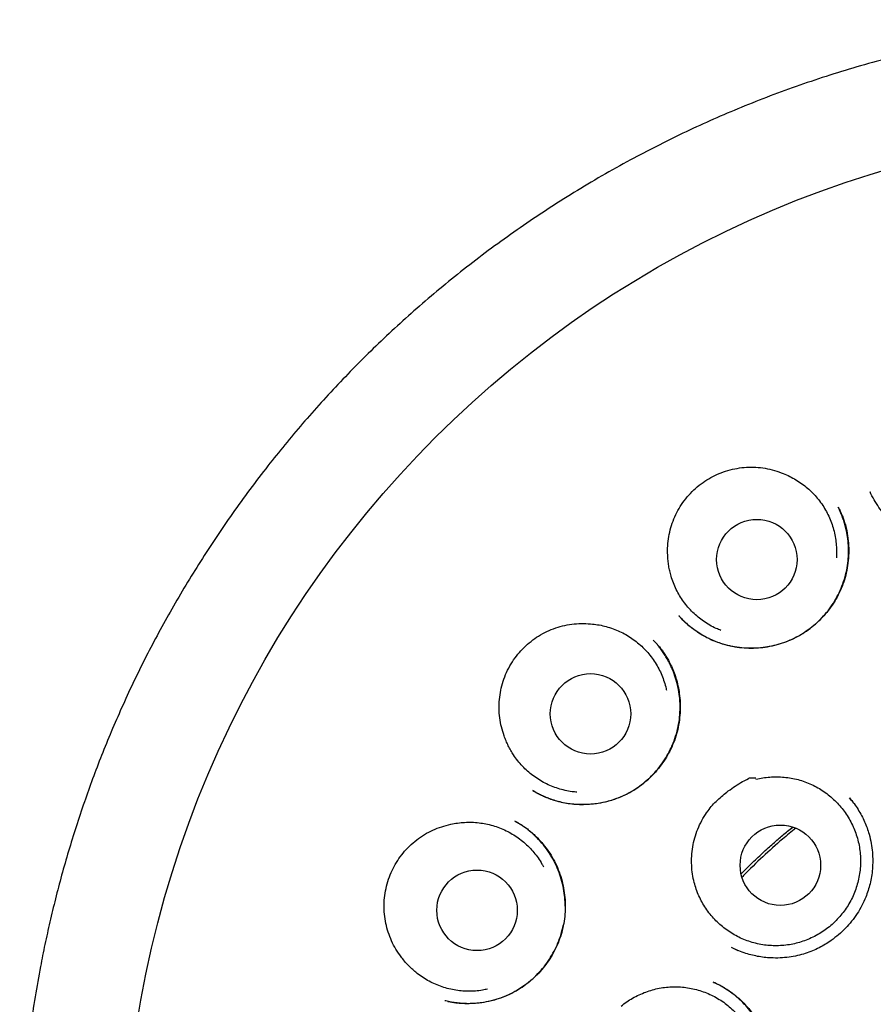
# Model space of a CAD drawing. Header units: millimetres. Extents: x 8 to 877, y 12 to 891.
# Tile 55 of 61: x 498 to 511, y 876 to 891. Entities that reach past the tile are written whole.
import ezdxf

# ---------------------------------------------------------------- set-up
doc = ezdxf.new("R2010")
doc.units = ezdxf.units.MM

msp = doc.modelspace()

# ---------------------------------------------------------------- linework, layer by layer
at = {"color": 7, "linetype": 'Continuous', "lineweight": 30}
for p, q in [((511.324, 883.586), (511.322, 883.589)), ((511.322, 883.586), (511.324, 883.582)), ((510.833, 883.358), (510.837, 883.348)), ((508.411, 881.699), (508.407, 881.704)), ((508.013, 881.33), (508.015, 881.328)), ((506.189, 879.033), (506.182, 879.038)), ((505.914, 878.567), (505.917, 878.565)), ((509.202, 876.649), (509.305, 876.601)), ((508.933, 876.114), (508.941, 876.11))]:
    msp.add_line(p, q, dxfattribs=at)
for centre, radius in [((516.13, 872.981), 16.174), ((509.595, 882.558), 0.613), ((507.06, 880.206), 0.613), ((509.953, 877.899), 0.613), ((505.331, 877.212), 0.613)]:
    msp.add_circle(centre, radius, dxfattribs=at)
for points, knots in [([(516.129, 890.786), (515.953, 890.785), (515.603, 890.781), (515.079, 890.757), (514.559, 890.718), (514.044, 890.665), (513.537, 890.597), (513.039, 890.516), (512.55, 890.423), (512.068, 890.318), (511.591, 890.199), (511.118, 890.069), (510.651, 889.925), (510.192, 889.77), (509.743, 889.605), (509.306, 889.43), (508.881, 889.247), (508.468, 889.057), (508.064, 888.858), (507.652, 888.642), (507.233, 888.408), (506.807, 888.154), (506.393, 887.891), (505.99, 887.619), (505.598, 887.34), (505.219, 887.053), (504.853, 886.76), (504.499, 886.462), (504.158, 886.16), (503.83, 885.853), (503.514, 885.543), (503.211, 885.229), (502.919, 884.912), (502.638, 884.592), (502.369, 884.27), (502.101, 883.933), (501.835, 883.582), (501.572, 883.217), (501.323, 882.852), (501.087, 882.487), (500.864, 882.124), (500.653, 881.761), (500.454, 881.401), (500.265, 881.037), (500.085, 880.671), (499.915, 880.303), (499.756, 879.938), (499.609, 879.576), (499.473, 879.219), (499.343, 878.856), (499.22, 878.488), (499.105, 878.116), (499, 877.75), (498.906, 877.391), (498.821, 877.039), (498.745, 876.695), (498.669, 876.315), (498.594, 875.894), (498.524, 875.426), (498.465, 874.953), (498.419, 874.472), (498.386, 873.984), (498.366, 873.489), (498.359, 872.99), (498.367, 872.487), (498.388, 871.983), (498.423, 871.48), (498.473, 870.977), (498.536, 870.471), (498.615, 869.961), (498.71, 869.446), (498.821, 868.927), (498.948, 868.408), (499.092, 867.889), (499.251, 867.373), (499.426, 866.862), (499.616, 866.355), (499.822, 865.852), (500.04, 865.361), (500.27, 864.882), (500.511, 864.415), (500.731, 864.016), (500.926, 863.684), (501.088, 863.417), (501.252, 863.157), (501.425, 862.892), (501.607, 862.625), (501.796, 862.357), (501.982, 862.104), (502.163, 861.865), (502.339, 861.641), (502.508, 861.432), (502.669, 861.238), (502.823, 861.058), (502.97, 860.891), (503.109, 860.736), (503.241, 860.592), (503.364, 860.461), (503.475, 860.344), (503.573, 860.243), (503.66, 860.155), (503.74, 860.075), (503.806, 860.01), (503.859, 859.958), (503.9, 859.918), (503.936, 859.883), (503.966, 859.852), (503.991, 859.824), (504.013, 859.8), (504.027, 859.786), (504.033, 859.78)], [0, 0, 0, 0, 0.012335, 0.024604, 0.036801, 0.04892, 0.060954, 0.072687, 0.084328, 0.095873, 0.107318, 0.118864, 0.130299, 0.141619, 0.152822, 0.163903, 0.174659, 0.185294, 0.195816, 0.20623, 0.217944, 0.229537, 0.241019, 0.252392, 0.263646, 0.274769, 0.285749, 0.296577, 0.307242, 0.317734, 0.328076, 0.338291, 0.348379, 0.358336, 0.368161, 0.377851, 0.388543, 0.399061, 0.409404, 0.41957, 0.429558, 0.439365, 0.44899, 0.458433, 0.468129, 0.477624, 0.486929, 0.496055, 0.504999, 0.51376, 0.523109, 0.532237, 0.541143, 0.549825, 0.558284, 0.566516, 0.574529, 0.585507, 0.59657, 0.607717, 0.618945, 0.630458, 0.642051, 0.653732, 0.665501, 0.677361, 0.689098, 0.700923, 0.712837, 0.724842, 0.737158, 0.74957, 0.762079, 0.774685, 0.787392, 0.799967, 0.812611, 0.825323, 0.838105, 0.850323, 0.862615, 0.874985, 0.882314, 0.88967, 0.896894, 0.903881, 0.911892, 0.919568, 0.92691, 0.933919, 0.940593, 0.946931, 0.952783, 0.958314, 0.963519, 0.968398, 0.972951, 0.977176, 0.981075, 0.984218, 0.987111, 0.989754, 0.992147, 0.993603, 0.994948, 0.996188, 0.997098, 0.998045, 0.999062, 1, 1, 1, 1]), ([(514.126, 884.463), (514.129, 884.447), (514.135, 884.413), (514.143, 884.355), (514.15, 884.291), (514.152, 884.22), (514.15, 884.146), (514.144, 884.055), (514.13, 883.947), (514.103, 883.822), (514.062, 883.693), (514.007, 883.563), (513.937, 883.436), (513.854, 883.314), (513.759, 883.202), (513.656, 883.101), (513.545, 883.011), (513.427, 882.933), (513.304, 882.867), (513.177, 882.814), (513.048, 882.774), (512.917, 882.745), (512.784, 882.729), (512.65, 882.724), (512.514, 882.732), (512.379, 882.751), (512.244, 882.784), (512.111, 882.83), (511.982, 882.889), (511.858, 882.961), (511.742, 883.044), (511.635, 883.138), (511.539, 883.241), (511.454, 883.352), (511.379, 883.469), (511.339, 883.551), (511.319, 883.592)], [0, 0, 0, 0, 0.012873, 0.02686, 0.042141, 0.058763, 0.076168, 0.094246, 0.122613, 0.152471, 0.183811, 0.21664, 0.250931, 0.285394, 0.319432, 0.353052, 0.386256, 0.419053, 0.451466, 0.483505, 0.514985, 0.545912, 0.576811, 0.608017, 0.639549, 0.671429, 0.703684, 0.736353, 0.769393, 0.802683, 0.836174, 0.869428, 0.902405, 0.935133, 0.967647, 1, 1, 1, 1]), ([(508.236, 882.627), (508.235, 882.674), (508.233, 882.768), (508.25, 882.908), (508.282, 883.046), (508.329, 883.179), (508.39, 883.307), (508.465, 883.428), (508.555, 883.542), (508.658, 883.645), (508.771, 883.735), (508.892, 883.81), (509.018, 883.871), (509.152, 883.918), (509.292, 883.951), (509.436, 883.968), (509.581, 883.969), (509.724, 883.952), (509.864, 883.92), (509.953, 883.886), (509.998, 883.869)], [0, 0, 0, 0, 0.054899, 0.109981, 0.164895, 0.219715, 0.274697, 0.329516, 0.386208, 0.443093, 0.49978, 0.554208, 0.608801, 0.663234, 0.719623, 0.776191, 0.832562, 0.888308, 0.94424, 1, 1, 1, 1]), ([(509.998, 883.869), (510.031, 883.855), (510.096, 883.827), (510.191, 883.775), (510.282, 883.715), (510.367, 883.648), (510.446, 883.574), (510.518, 883.494), (510.584, 883.407), (510.642, 883.315), (510.691, 883.219), (510.733, 883.119), (510.766, 883.016), (510.79, 882.909), (510.805, 882.802), (510.81, 882.695), (510.81, 882.622), (510.806, 882.585), (510.806, 882.585)], [0, 0, 0, 0, 0.065747, 0.131494, 0.199151, 0.266808, 0.332556, 0.398303, 0.46596, 0.533617, 0.599364, 0.665111, 0.732768, 0.800425, 0.866173, 0.93192, 0.999577, 1, 1, 1, 1]), ([(510.837, 883.353), (510.839, 883.347), (510.846, 883.335), (510.86, 883.308), (510.877, 883.27), (510.899, 883.219), (510.922, 883.157), (510.945, 883.082), (510.97, 882.977), (510.99, 882.846), (510.998, 882.693), (510.99, 882.542), (510.968, 882.394), (510.932, 882.251), (510.883, 882.115), (510.82, 881.986), (510.746, 881.864), (510.662, 881.751), (510.567, 881.646), (510.462, 881.55), (510.349, 881.464), (510.228, 881.388), (510.1, 881.325), (509.967, 881.275), (509.829, 881.238), (509.689, 881.214), (509.545, 881.204), (509.4, 881.207), (509.254, 881.225), (509.108, 881.257), (508.965, 881.305), (508.825, 881.368), (508.715, 881.433), (508.634, 881.49), (508.58, 881.532), (508.534, 881.571), (508.496, 881.606), (508.465, 881.638), (508.44, 881.664), (508.421, 881.685), (508.411, 881.697), (508.407, 881.702)], [0, 0, 0, 0, 0.005067, 0.01181, 0.022236, 0.03528, 0.050982, 0.069372, 0.090397, 0.12654, 0.162274, 0.197567, 0.23239, 0.266728, 0.300589, 0.333993, 0.366994, 0.399928, 0.432897, 0.465907, 0.498962, 0.532082, 0.565301, 0.598519, 0.631607, 0.664708, 0.698176, 0.73206, 0.766384, 0.801182, 0.836502, 0.872275, 0.908386, 0.926076, 0.942005, 0.956111, 0.968407, 0.978908, 0.987641, 0.994646, 1, 1, 1, 1]), ([(508.413, 881.694), (508.428, 881.678), (508.463, 881.641), (508.524, 881.584), (508.596, 881.523), (508.679, 881.463), (508.767, 881.408), (508.857, 881.36), (508.948, 881.318), (509.057, 881.277), (509.185, 881.242), (509.329, 881.217), (509.473, 881.207), (509.616, 881.211), (509.755, 881.228), (509.89, 881.257), (510.02, 881.298), (510.145, 881.349), (510.266, 881.412), (510.38, 881.487), (510.488, 881.574), (510.589, 881.671), (510.681, 881.778), (510.763, 881.895), (510.835, 882.02), (510.894, 882.153), (510.941, 882.291), (510.972, 882.431), (510.99, 882.57), (510.994, 882.706), (510.986, 882.839), (510.969, 882.954), (510.947, 883.05), (510.925, 883.128), (510.902, 883.199), (510.878, 883.26), (510.856, 883.313), (510.841, 883.344), (510.834, 883.359)], [0, 0, 0, 0, 0.015542, 0.035985, 0.058227, 0.082272, 0.108125, 0.131057, 0.154859, 0.178471, 0.213432, 0.247881, 0.28183, 0.315285, 0.348231, 0.380644, 0.412503, 0.444033, 0.475829, 0.507929, 0.540349, 0.573117, 0.60625, 0.639755, 0.67364, 0.707916, 0.742241, 0.775957, 0.808857, 0.840926, 0.87221, 0.902738, 0.922683, 0.942158, 0.95979, 0.975277, 0.988662, 1, 1, 1, 1]), ([(509.048, 881.478), (509.023, 881.487), (508.965, 881.511), (508.876, 881.557), (508.784, 881.615), (508.698, 881.681), (508.618, 881.753), (508.544, 881.832), (508.476, 881.918), (508.417, 882.008), (508.365, 882.102), (508.321, 882.202), (508.289, 882.297), (508.266, 882.384), (508.251, 882.464), (508.24, 882.545), (508.237, 882.6), (508.236, 882.627)], [0, 0, 0, 0, 0.052981, 0.126678, 0.200375, 0.271992, 0.343608, 0.417305, 0.491002, 0.562619, 0.634235, 0.707932, 0.78163, 0.835782, 0.889935, 0.944967, 1, 1, 1, 1]), ([(505.743, 879.872), (505.729, 879.916), (505.699, 880.006), (505.674, 880.145), (505.664, 880.286), (505.67, 880.427), (505.69, 880.566), (505.726, 880.705), (505.778, 880.84), (505.847, 880.969), (505.928, 881.088), (506.022, 881.195), (506.124, 881.291), (506.238, 881.376), (506.362, 881.448), (506.495, 881.507), (506.633, 881.55), (506.775, 881.576), (506.918, 881.587), (507.014, 881.581), (507.061, 881.578)], [0, 0, 0, 0, 0.0548985, 0.1099815, 0.1648946, 0.2197146, 0.2746975, 0.3295158, 0.386208, 0.4430934, 0.4997802, 0.5542081, 0.6088008, 0.6632345, 0.7196227, 0.7761907, 0.8325617, 0.8883078, 0.9442398, 1, 1, 1, 1]), ([(507.061, 881.578), (507.097, 881.574), (507.168, 881.567), (507.273, 881.545), (507.378, 881.515), (507.479, 881.475), (507.576, 881.428), (507.669, 881.372), (507.757, 881.309), (507.84, 881.238), (507.915, 881.161), (507.984, 881.078), (508.046, 880.989), (508.101, 880.894), (508.147, 880.797), (508.183, 880.695), (508.207, 880.618), (508.215, 880.574), (508.216, 880.566)], [0, 0, 0, 0, 0.064797, 0.129594, 0.196274, 0.262954, 0.327751, 0.392548, 0.459228, 0.525908, 0.590705, 0.655502, 0.722182, 0.788862, 0.853659, 0.918456, 0.985136, 1, 1, 1, 1]), ([(508.014, 881.332), (508.022, 881.323), (508.038, 881.307), (508.068, 881.276), (508.102, 881.237), (508.138, 881.191), (508.175, 881.139), (508.211, 881.083), (508.252, 881.014), (508.294, 880.931), (508.336, 880.831), (508.372, 880.721), (508.4, 880.605), (508.42, 880.475), (508.429, 880.335), (508.424, 880.187), (508.405, 880.041), (508.373, 879.9), (508.327, 879.764), (508.269, 879.636), (508.199, 879.514), (508.119, 879.4), (508.026, 879.292), (507.923, 879.191), (507.808, 879.099), (507.683, 879.018), (507.549, 878.949), (507.421, 878.9), (507.306, 878.866), (507.204, 878.844), (507.086, 878.828), (506.953, 878.82), (506.81, 878.826), (506.675, 878.844), (506.562, 878.87), (506.47, 878.898), (506.396, 878.925), (506.333, 878.952), (506.282, 878.977), (506.244, 878.998), (506.212, 879.018), (506.193, 879.029), (506.185, 879.034)], [0, 0, 0, 0, 0.00958, 0.019505, 0.032237, 0.046091, 0.060876, 0.076591, 0.093238, 0.116887, 0.142211, 0.169214, 0.19764, 0.226035, 0.26116, 0.295851, 0.330081, 0.363835, 0.397116, 0.429943, 0.462342, 0.49485, 0.527898, 0.561491, 0.595638, 0.630358, 0.665692, 0.701544, 0.725647, 0.749926, 0.774233, 0.80938, 0.842836, 0.874627, 0.904775, 0.923977, 0.942466, 0.960096, 0.971949, 0.982469, 0.991771, 1, 1, 1, 1]), ([(506.182, 879.037), (506.192, 879.031), (506.215, 879.018), (506.259, 878.995), (506.314, 878.967), (506.383, 878.937), (506.459, 878.907), (506.545, 878.88), (506.642, 878.855), (506.75, 878.837), (506.865, 878.827), (506.984, 878.826), (507.115, 878.835), (507.252, 878.857), (507.394, 878.895), (507.531, 878.945), (507.66, 879.008), (507.78, 879.082), (507.891, 879.166), (507.993, 879.26), (508.086, 879.362), (508.17, 879.475), (508.245, 879.597), (508.309, 879.728), (508.36, 879.866), (508.398, 880.012), (508.418, 880.145), (508.425, 880.264), (508.425, 880.367), (508.416, 880.485), (508.395, 880.614), (508.359, 880.75), (508.313, 880.875), (508.265, 880.978), (508.219, 881.061), (508.178, 881.126), (508.136, 881.186), (508.102, 881.231), (508.082, 881.255), (508.076, 881.262)], [0, 0, 0, 0, 0.009474, 0.019469, 0.035894, 0.054007, 0.073684, 0.094928, 0.119325, 0.145523, 0.17353, 0.202713, 0.231675, 0.267472, 0.302799, 0.337627, 0.371945, 0.405764, 0.439101, 0.472006, 0.505151, 0.538841, 0.573086, 0.607893, 0.643286, 0.679311, 0.715822, 0.740372, 0.765105, 0.789751, 0.825282, 0.859072, 0.891146, 0.921525, 0.940851, 0.959439, 0.977171, 0.993571, 1, 1, 1, 1]), ([(506.853, 879.013), (506.828, 879.015), (506.767, 879.02), (506.671, 879.038), (506.566, 879.067), (506.464, 879.104), (506.366, 879.149), (506.272, 879.203), (506.182, 879.265), (506.099, 879.333), (506.022, 879.408), (505.95, 879.491), (505.891, 879.572), (505.844, 879.649), (505.806, 879.72), (505.772, 879.795), (505.753, 879.846), (505.743, 879.872)], [0, 0, 0, 0, 0.049791, 0.123736, 0.197682, 0.269539, 0.341397, 0.415342, 0.489288, 0.561145, 0.633003, 0.706949, 0.780894, 0.835229, 0.889564, 0.944782, 1, 1, 1, 1]), ([(509.581, 879.21), (509.616, 879.218), (509.685, 879.233), (509.793, 879.245), (509.902, 879.249), (510.011, 879.243), (510.118, 879.229), (510.224, 879.205), (510.328, 879.172), (510.429, 879.131), (510.525, 879.081), (510.616, 879.024), (510.704, 878.959), (510.785, 878.886), (510.859, 878.808), (510.927, 878.723), (510.988, 878.633), (511.04, 878.537), (511.084, 878.438), (511.12, 878.336), (511.148, 878.231), (511.166, 878.123), (511.175, 878.015), (511.175, 877.907), (511.165, 877.798), (511.147, 877.69), (511.119, 877.586), (511.084, 877.484), (511.039, 877.384), (510.986, 877.288), (510.925, 877.198), (510.858, 877.114), (510.783, 877.035), (510.701, 876.962), (510.614, 876.897), (510.523, 876.84), (510.425, 876.79), (510.324, 876.748), (510.221, 876.715), (510.116, 876.691), (510.008, 876.676), (509.898, 876.671), (509.79, 876.674), (509.683, 876.686), (509.576, 876.708), (509.471, 876.739), (509.37, 876.778), (509.273, 876.825), (509.18, 876.881), (509.091, 876.945), (509.009, 877.015), (508.933, 877.092), (508.863, 877.175), (508.8, 877.265), (508.746, 877.358), (508.7, 877.456), (508.662, 877.558), (508.63, 877.672), (508.607, 877.797), (508.602, 877.887), (508.6, 877.933)], [0, 0, 0, 0, 0.0168518, 0.0337035, 0.0510448, 0.0683862, 0.0852379, 0.1020897, 0.119431, 0.1367724, 0.1536241, 0.1704759, 0.1878172, 0.2051585, 0.2220103, 0.238862, 0.2562034, 0.2735447, 0.2903965, 0.3072482, 0.3245896, 0.3419309, 0.3587826, 0.3756344, 0.3929757, 0.4103171, 0.4271688, 0.4440206, 0.4613619, 0.4787033, 0.495555, 0.5124068, 0.5297481, 0.5470894, 0.5639412, 0.5807929, 0.5981343, 0.6154756, 0.6323274, 0.6491791, 0.6665205, 0.6838618, 0.7007135, 0.7175653, 0.7349066, 0.752248, 0.7690997, 0.7859515, 0.8032928, 0.8206341, 0.8374859, 0.8543377, 0.871679, 0.8890203, 0.9058721, 0.9227238, 0.9400652, 0.9574065, 0.9785855, 1, 1, 1, 1]), ([(508.6, 877.933), (508.6, 877.98), (508.601, 878.074), (508.621, 878.213), (508.656, 878.351), (508.706, 878.484), (508.77, 878.611), (508.842, 878.721), (508.917, 878.814), (508.993, 878.893), (509.074, 878.965), (509.165, 879.037), (509.266, 879.106), (509.368, 879.173), (509.443, 879.203), (509.477, 879.229), (509.484, 879.229), (509.489, 879.229), (509.505, 879.23), (509.536, 879.231), (509.563, 879.232), (509.578, 879.232)], [0, 0, 0, 0, 0.080043, 0.160348, 0.240415, 0.32131, 0.402446, 0.483326, 0.54485, 0.606566, 0.668366, 0.730004, 0.804306, 0.878613, 0.935107, 0.946022, 0.946392, 0.947759, 0.953225, 0.97509, 1, 1, 1, 1]), ([(511.005, 878.928), (511.029, 878.899), (511.076, 878.841), (511.137, 878.75), (511.191, 878.657), (511.237, 878.563), (511.275, 878.469), (511.31, 878.359), (511.339, 878.235), (511.357, 878.099), (511.362, 877.969), (511.357, 877.845), (511.343, 877.728), (511.321, 877.618), (511.291, 877.514), (511.251, 877.402), (511.197, 877.283), (511.125, 877.16), (511.041, 877.044), (510.946, 876.937), (510.842, 876.839), (510.739, 876.759), (510.639, 876.693), (510.544, 876.64), (510.442, 876.593), (510.332, 876.552), (510.212, 876.52), (510.083, 876.496), (509.947, 876.484), (509.82, 876.485), (509.705, 876.494), (509.604, 876.51), (509.502, 876.533), (509.398, 876.564), (509.298, 876.601), (509.235, 876.632), (509.206, 876.647)], [0, 0, 0, 0, 0.027667, 0.05468, 0.081044, 0.10677, 0.13187, 0.156338, 0.191635, 0.225282, 0.257319, 0.287767, 0.316636, 0.343932, 0.37013, 0.396282, 0.431155, 0.466055, 0.500997, 0.535982, 0.570994, 0.606007, 0.632255, 0.658517, 0.68585, 0.714745, 0.745205, 0.777243, 0.81088, 0.846129, 0.870534, 0.895663, 0.921523, 0.948123, 0.975482, 1, 1, 1, 1]), ([(511.074, 878.84), (511.073, 878.842), (511.052, 878.873), (511.028, 878.901), (511.005, 878.928)], [0, 0, 0, 0, 0.059187, 1, 1, 1, 1]), ([(504.174, 876.504), (504.147, 876.542), (504.092, 876.619), (504.027, 876.745), (503.976, 876.876), (503.94, 877.013), (503.918, 877.152), (503.912, 877.295), (503.922, 877.439), (503.949, 877.583), (503.992, 877.721), (504.049, 877.851), (504.12, 877.972), (504.203, 878.087), (504.301, 878.193), (504.41, 878.288), (504.53, 878.37), (504.657, 878.437), (504.791, 878.489), (504.884, 878.512), (504.93, 878.523)], [0, 0, 0, 0, 0.054899, 0.109981, 0.164895, 0.219715, 0.274697, 0.329516, 0.386208, 0.443093, 0.49978, 0.554208, 0.608801, 0.663234, 0.719623, 0.776191, 0.832562, 0.888308, 0.94424, 1, 1, 1, 1]), ([(505.91, 878.57), (505.918, 878.566), (505.935, 878.557), (505.967, 878.539), (506.008, 878.515), (506.058, 878.482), (506.113, 878.44), (506.171, 878.392), (506.241, 878.328), (506.319, 878.244), (506.403, 878.138), (506.478, 878.023), (506.543, 877.898), (506.596, 877.764), (506.637, 877.624), (506.663, 877.48), (506.676, 877.335), (506.674, 877.191), (506.66, 877.049), (506.632, 876.91), (506.592, 876.777), (506.54, 876.649), (506.477, 876.528), (506.403, 876.414), (506.318, 876.306), (506.223, 876.205), (506.117, 876.111), (506.001, 876.027), (505.876, 875.953), (505.741, 875.891), (505.615, 875.848), (505.502, 875.82), (505.404, 875.803), (505.303, 875.792), (505.2, 875.788), (505.099, 875.792), (505.005, 875.802), (504.918, 875.816), (504.864, 875.829), (504.838, 875.835)], [0, 0, 0, 0, 0.006937, 0.015258, 0.027202, 0.041379, 0.057853, 0.075777, 0.093945, 0.12475, 0.15622, 0.188365, 0.221204, 0.254764, 0.289016, 0.323245, 0.357165, 0.390749, 0.423972, 0.456815, 0.489276, 0.52137, 0.553116, 0.584601, 0.616445, 0.648807, 0.681692, 0.715112, 0.749092, 0.783663, 0.818624, 0.842135, 0.865655, 0.888194, 0.913742, 0.937675, 0.960014, 0.980781, 1, 1, 1, 1]), ([(504.93, 878.523), (504.965, 878.53), (505.035, 878.544), (505.142, 878.554), (505.251, 878.556), (505.36, 878.548), (505.466, 878.531), (505.571, 878.506), (505.674, 878.471), (505.774, 878.427), (505.869, 878.376), (505.959, 878.317), (506.045, 878.25), (506.125, 878.176), (506.198, 878.096), (506.263, 878.01), (506.311, 877.937), (506.335, 877.891), (506.342, 877.877)], [0, 0, 0, 0, 0.063967, 0.127934, 0.193759, 0.259584, 0.323551, 0.387518, 0.453343, 0.519168, 0.583135, 0.647102, 0.712927, 0.778752, 0.842719, 0.906686, 0.972511, 1, 1, 1, 1]), ([(506.673, 877.275), (506.672, 877.318), (506.67, 877.409), (506.65, 877.547), (506.617, 877.687), (506.57, 877.825), (506.509, 877.959), (506.433, 878.088), (506.344, 878.21), (506.254, 878.309), (506.172, 878.385), (506.106, 878.44), (506.046, 878.485), (505.993, 878.521), (505.948, 878.549), (505.921, 878.564), (505.909, 878.571)], [0, 0, 0, 0, 0.082966, 0.172866, 0.263816, 0.355885, 0.449162, 0.543786, 0.6395, 0.736065, 0.797673, 0.85218, 0.899617, 0.940028, 0.973462, 1, 1, 1, 1]), ([(509.356, 877.768), (509.376, 877.789), (509.454, 877.869), (509.591, 878.001), (509.758, 878.156), (509.915, 878.293), (510.04, 878.4), (510.115, 878.461), (510.141, 878.482)], [0, 0, 0, 0, 0.081004, 0.315906, 0.53649, 0.726097, 0.903645, 1, 1, 1, 1]), ([(510.187, 878.463), (510.119, 878.409), (509.948, 878.269), (509.683, 878.028), (509.478, 877.833), (509.376, 877.724), (509.369, 877.715)], [0, 0, 0, 0, 0.235301, 0.596434, 0.969152, 1, 1, 1, 1]), ([(504.888, 875.824), (504.899, 875.822), (504.928, 875.816), (504.979, 875.808), (505.045, 875.8), (505.124, 875.794), (505.232, 875.793), (505.363, 875.801), (505.513, 875.827), (505.657, 875.866), (505.795, 875.918), (505.926, 875.984), (506.047, 876.061), (506.159, 876.149), (506.261, 876.246), (506.353, 876.352), (506.435, 876.466), (506.506, 876.587), (506.566, 876.715), (506.613, 876.846), (506.634, 876.936), (506.644, 876.98)], [0, 0, 0, 0, 0.014329, 0.037594, 0.066253, 0.100343, 0.139251, 0.20484, 0.269694, 0.333756, 0.396977, 0.459337, 0.52086, 0.581581, 0.641654, 0.701664, 0.761708, 0.821796, 0.881944, 0.942187, 1, 1, 1, 1]), ([(505.489, 876.011), (505.465, 876.006), (505.404, 875.992), (505.306, 875.981), (505.197, 875.977), (505.089, 875.983), (504.982, 875.997), (504.876, 876.021), (504.772, 876.053), (504.672, 876.094), (504.576, 876.143), (504.484, 876.201), (504.404, 876.261), (504.336, 876.321), (504.278, 876.378), (504.223, 876.439), (504.19, 876.482), (504.174, 876.504)], [0, 0, 0, 0, 0.051374, 0.125196, 0.199018, 0.270756, 0.342494, 0.416317, 0.490139, 0.561877, 0.633615, 0.707437, 0.781259, 0.835503, 0.889748, 0.944874, 1, 1, 1, 1]), ([(508.281, 873.281), (508.287, 873.281), (508.299, 873.281), (508.326, 873.281), (508.364, 873.281), (508.414, 873.284), (508.475, 873.288), (508.548, 873.297), (508.647, 873.314), (508.768, 873.344), (508.903, 873.392), (509.032, 873.453), (509.152, 873.526), (509.264, 873.608), (509.367, 873.7), (509.46, 873.799), (509.543, 873.906), (509.616, 874.019), (509.679, 874.139), (509.73, 874.265), (509.77, 874.397), (509.797, 874.531), (509.812, 874.669), (509.814, 874.807), (509.803, 874.946), (509.78, 875.085), (509.743, 875.219), (509.694, 875.349), (509.635, 875.47), (509.566, 875.584), (509.489, 875.688), (509.405, 875.784), (509.315, 875.87), (509.221, 875.946), (509.125, 876.013), (509.029, 876.071), (508.963, 876.102), (508.93, 876.117)], [0, 0, 0, 0, 0.00412, 0.010032, 0.019588, 0.031874, 0.046913, 0.064711, 0.085242, 0.120859, 0.156033, 0.190783, 0.225135, 0.259115, 0.292731, 0.325987, 0.358888, 0.391688, 0.424768, 0.458135, 0.491595, 0.525156, 0.558858, 0.592727, 0.626788, 0.661065, 0.695382, 0.729183, 0.762318, 0.794734, 0.82647, 0.857553, 0.888002, 0.917764, 0.946359, 0.973752, 1, 1, 1, 1]), ([(508.938, 876.114), (508.943, 876.111), (508.955, 876.106), (508.98, 876.095), (509.015, 876.079), (509.059, 876.056), (509.112, 876.026), (509.172, 875.987), (509.252, 875.929), (509.347, 875.848), (509.448, 875.744), (509.538, 875.631), (509.616, 875.512), (509.682, 875.387), (509.734, 875.258), (509.774, 875.126), (509.801, 874.992), (509.816, 874.857), (509.818, 874.721), (509.808, 874.586), (509.786, 874.45), (509.751, 874.317), (509.704, 874.187), (509.644, 874.061), (509.572, 873.94), (509.488, 873.826), (509.394, 873.721), (509.291, 873.626), (509.182, 873.542), (509.069, 873.47), (508.951, 873.409), (508.831, 873.359), (508.718, 873.324), (508.613, 873.301), (508.521, 873.287), (508.436, 873.28), (508.359, 873.279), (508.311, 873.28), (508.288, 873.28)], [0, 0, 0, 0, 0.004796, 0.011179, 0.02105, 0.033406, 0.048282, 0.065703, 0.085686, 0.121496, 0.156957, 0.192053, 0.226793, 0.261191, 0.295277, 0.329037, 0.362273, 0.395159, 0.428176, 0.461369, 0.494743, 0.528307, 0.562073, 0.596067, 0.630308, 0.664809, 0.699458, 0.733622, 0.767185, 0.800122, 0.832419, 0.864077, 0.895109, 0.919481, 0.942459, 0.963493, 0.982646, 1, 1, 1, 1]), ([(507.527, 875.752), (507.555, 875.774), (507.611, 875.818), (507.702, 875.875), (507.799, 875.926), (507.9, 875.968), (508.003, 876.001), (508.108, 876.026), (508.216, 876.042), (508.325, 876.048), (508.433, 876.045), (508.54, 876.033), (508.647, 876.012), (508.752, 875.982), (508.853, 875.944), (508.951, 875.897), (509.045, 875.842), (509.134, 875.779), (509.216, 875.709), (509.293, 875.632), (509.363, 875.549), (509.426, 875.46), (509.481, 875.367), (509.528, 875.269), (509.567, 875.167), (509.597, 875.062), (509.618, 874.956), (509.63, 874.848), (509.633, 874.739), (509.626, 874.63), (509.611, 874.523), (509.587, 874.417), (509.554, 874.313), (509.511, 874.212), (509.462, 874.116), (509.404, 874.024), (509.338, 873.937), (509.265, 873.856), (509.186, 873.782), (509.101, 873.715), (509.011, 873.654), (508.915, 873.602), (508.816, 873.558), (508.714, 873.522), (508.608, 873.495), (508.5, 873.477), (508.393, 873.469), (508.285, 873.469), (508.176, 873.479), (508.068, 873.498), (507.964, 873.525), (507.862, 873.562), (507.763, 873.607), (507.668, 873.66), (507.578, 873.721), (507.494, 873.789), (507.415, 873.864), (507.337, 873.953), (507.262, 874.056), (507.219, 874.135), (507.197, 874.175)], [0, 0, 0, 0, 0.016852, 0.033704, 0.051045, 0.068386, 0.085238, 0.10209, 0.119431, 0.136772, 0.153624, 0.170476, 0.187817, 0.205159, 0.22201, 0.238862, 0.256203, 0.273545, 0.290396, 0.307248, 0.32459, 0.341931, 0.358783, 0.375634, 0.392976, 0.410317, 0.427169, 0.444021, 0.461362, 0.478703, 0.495555, 0.512407, 0.529748, 0.547089, 0.563941, 0.580793, 0.598134, 0.615476, 0.632327, 0.649179, 0.66652, 0.683862, 0.700714, 0.717565, 0.734907, 0.752248, 0.7691, 0.785951, 0.803293, 0.820634, 0.837486, 0.854338, 0.871679, 0.88902, 0.905872, 0.922724, 0.940065, 0.957406, 0.978585, 1, 1, 1, 1])]:
    msp.add_open_spline(points, degree=3, knots=knots, dxfattribs=at)

doc.saveas('drawing.dxf')
